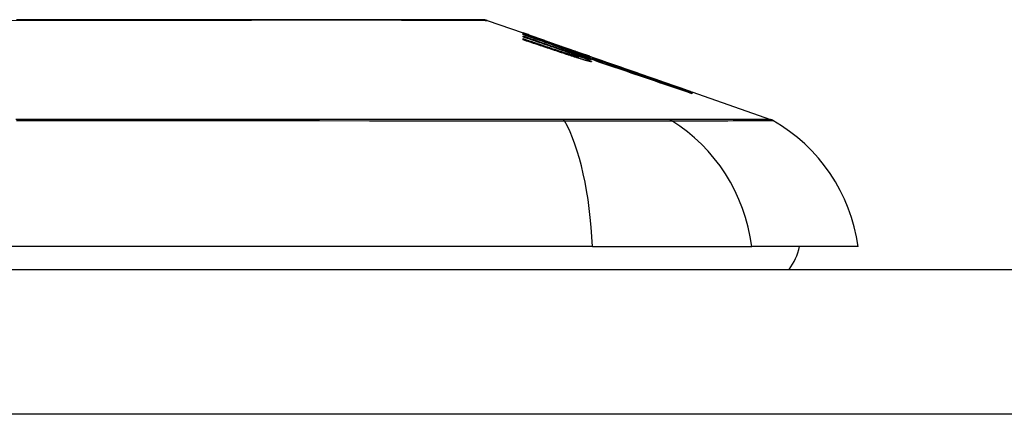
# Model space of a CAD drawing. Header units: inches. Extents: x 20 to 448, y 48 to 213.
# Tile 61 of 235: x 24.198 to 24.87, y 210.122 to 210.392. Entities that reach past the tile are written whole.
import ezdxf

# ---------------------------------------------------------------- set-up
doc = ezdxf.new("R2010")
doc.units = ezdxf.units.IN
doc.header["$MEASUREMENT"] = 0
doc.layers.add('Visible Edges(ANSI)', color=7, linetype='Continuous', lineweight=25)
doc.layers.add('Visible Tangent Edges(ANSI)', color=7, linetype='Continuous', lineweight=25)

msp = doc.modelspace()

# ---------------------------------------------------------------- linework, layer by layer
at = {"layer": 'Visible Edges(ANSI)'}
for p, q in [((24.51703, 210.39141), (24.54148, 210.38286)), ((24.54148, 210.38283), (24.54148, 210.38286)), ((24.54148, 210.3822), (24.54148, 210.38256)), ((24.54148, 210.38156), (24.54148, 210.382)), ((24.56023, 210.37502), (24.54148, 210.38156)), ((24.54148, 210.38004), (24.54148, 210.3807)), ((24.548, 210.38058), (24.58936, 210.3661)), ((24.54148, 210.37808), (24.54148, 210.3789)), ((24.55773, 210.37701), (24.55773, 210.37704)), ((24.55773, 210.37701), (24.55773, 210.37678)), ((24.56473, 210.37465), (24.56473, 210.37442)), ((24.57167, 210.37212), (24.57167, 210.37209)), ((24.57167, 210.37209), (24.57167, 210.37188)), ((24.57673, 210.36799), (24.57673, 210.36774)), ((24.58698, 210.36576), (24.57898, 210.36852)), ((24.57898, 210.36852), (24.57898, 210.36843)), ((24.57898, 210.36843), (24.57898, 210.36812)), ((24.57911, 210.36802), (24.57911, 210.36721)), ((24.57911, 210.3666), (24.57911, 210.36558)), ((24.58423, 210.3666), (24.58936, 210.36483)), ((24.58698, 210.36693), (24.58698, 210.36685)), ((24.58698, 210.36655), (24.58698, 210.36622)), ((24.58698, 210.36607), (24.58698, 210.36576)), ((24.58936, 210.366), (24.58936, 210.3661)), ((24.58936, 210.3661), (24.65569, 210.34289)), ((24.58936, 210.366), (24.58936, 210.36592)), ((24.58936, 210.36529), (24.58936, 210.36575)), ((24.58936, 210.36483), (24.58936, 210.36519)), ((24.58936, 210.36483), (24.58936, 210.36454)), ((24.59049, 210.36388), (24.59049, 210.36386)), ((24.65569, 210.34289), (24.65569, 210.34277)), ((24.65673, 210.34252), (24.65673, 210.3424)), ((24.65673, 210.34252), (24.71057, 210.32368)), ((24.65673, 210.34237), (24.65673, 210.34198)), ((24.65673, 210.34191), (24.65673, 210.34128)), ((24.58891, 210.23677), (23.73154, 210.23677)), ((24.58891, 210.23677), (24.6977, 210.23677)), ((24.77046, 210.23677), (24.6977, 210.23677)), ((20.00923, 210.22102), (61.61423, 210.22102))]:
    msp.add_line(p, q, dxfattribs=at)
at = {"layer": 'Visible Edges(ANSI)', "flags": 128}
for points in [[(24.51542, 210.39169), (24.51499, 210.39169), (24.51371, 210.3917), (24.51157, 210.3917), (24.5086, 210.39171), (24.5048, 210.39172), (24.50016, 210.39173), (24.49468, 210.39175), (24.48839, 210.39176), (24.4813, 210.39178), (24.47344, 210.39179), (24.46484, 210.39181), (24.45554, 210.39183), (24.44555, 210.39184), (24.43486, 210.39186), (24.42351, 210.39187), (24.41153, 210.39188), (24.39895, 210.39187), (24.38577, 210.39186), (24.37206, 210.39184), (24.35786, 210.39183), (24.34315, 210.39181), (24.32798, 210.39179), (24.31239, 210.39178), (24.29644, 210.39176), (24.28019, 210.39175), (24.26369, 210.39173), (24.24693, 210.39172), (24.22993, 210.39171), (24.21273, 210.3917), (24.19542, 210.3917)], [(24.54148, 210.38284), (24.54245, 210.38251), (24.54342, 210.38217), (24.5444, 210.38183), (24.54537, 210.3815), (24.54634, 210.38116), (24.54731, 210.38082), (24.54829, 210.38048), (24.54926, 210.38013), (24.55023, 210.37979), (24.55121, 210.37945), (24.55218, 210.37911), (24.55315, 210.37877), (24.55412, 210.37842), (24.55509, 210.37808), (24.55606, 210.37774), (24.55703, 210.37739), (24.558, 210.37705), (24.55897, 210.3767), (24.55993, 210.37636), (24.56089, 210.37602), (24.56186, 210.37567), (24.56282, 210.37533), (24.56377, 210.37499), (24.56473, 210.37465)], [(24.55773, 210.37704), (24.55706, 210.37728), (24.55639, 210.37752), (24.55571, 210.37776), (24.55504, 210.378), (24.55437, 210.37825), (24.55369, 210.37849), (24.55302, 210.37873), (24.55234, 210.37897), (24.55166, 210.37921), (24.55098, 210.37945), (24.55031, 210.3797), (24.54963, 210.37994), (24.54895, 210.38018), (24.54827, 210.38042), (24.54759, 210.38066), (24.54691, 210.38091), (24.54623, 210.38115), (24.54555, 210.38139), (24.54488, 210.38163), (24.5442, 210.38187), (24.54352, 210.38211), (24.54284, 210.38235), (24.54216, 210.38259), (24.54148, 210.38283)], [(24.54148, 210.38256), (24.54216, 210.38233), (24.54284, 210.3821), (24.54351, 210.38187), (24.54419, 210.38164), (24.54487, 210.38141), (24.54555, 210.38118), (24.54623, 210.38095), (24.5469, 210.38072), (24.54758, 210.38048), (24.54826, 210.38025), (24.54894, 210.38002), (24.54962, 210.37979), (24.55029, 210.37956), (24.55097, 210.37933), (24.55165, 210.3791), (24.55233, 210.37886), (24.553, 210.37863), (24.55368, 210.3784), (24.55436, 210.37817), (24.55503, 210.37794), (24.55571, 210.37771), (24.55638, 210.37748), (24.55706, 210.37724), (24.55773, 210.37701)], [(24.56488, 210.37437), (24.56391, 210.3747), (24.56294, 210.37503), (24.56197, 210.37536), (24.561, 210.37568), (24.56003, 210.37601), (24.55906, 210.37634), (24.55808, 210.37667), (24.55711, 210.37699), (24.55613, 210.37732), (24.55516, 210.37765), (24.55418, 210.37798), (24.55321, 210.3783), (24.55223, 210.37863), (24.55125, 210.37896), (24.55027, 210.37928), (24.5493, 210.37961), (24.54832, 210.37993), (24.54734, 210.38026), (24.54636, 210.38058), (24.54539, 210.38091), (24.54441, 210.38123), (24.54343, 210.38155), (24.54246, 210.38188), (24.54148, 210.3822)], [(24.54148, 210.382), (24.54337, 210.38134), (24.54526, 210.38068), (24.54716, 210.38001), (24.54905, 210.37935), (24.55095, 210.37869), (24.55285, 210.37802), (24.55475, 210.37736), (24.55665, 210.37669), (24.55854, 210.37603), (24.56044, 210.37536), (24.56234, 210.3747), (24.56424, 210.37403), (24.56614, 210.37337), (24.56804, 210.3727), (24.56994, 210.37204), (24.57184, 210.37137), (24.57374, 210.37071), (24.57563, 210.37005), (24.57753, 210.36938), (24.57942, 210.36872), (24.58131, 210.36806), (24.5832, 210.3674), (24.58509, 210.36673), (24.58698, 210.36607)], [(24.54148, 210.3807), (24.54268, 210.38028), (24.54387, 210.37987), (24.54507, 210.37946), (24.54627, 210.37904), (24.54747, 210.37863), (24.54867, 210.37822), (24.54987, 210.3778), (24.55107, 210.37739), (24.55226, 210.37698), (24.55346, 210.37656), (24.55466, 210.37615), (24.55586, 210.37574), (24.55706, 210.37532), (24.55826, 210.37491), (24.55946, 210.37449), (24.56066, 210.37408), (24.56186, 210.37367), (24.56305, 210.37325), (24.56425, 210.37284), (24.56545, 210.37243), (24.56665, 210.37201), (24.56784, 210.3716), (24.56904, 210.37119), (24.57023, 210.37078)], [(24.56023, 210.37363), (24.55945, 210.3739), (24.55867, 210.37417), (24.55789, 210.37443), (24.55711, 210.3747), (24.55633, 210.37497), (24.55555, 210.37524), (24.55477, 210.3755), (24.55398, 210.37577), (24.5532, 210.37604), (24.55242, 210.3763), (24.55164, 210.37657), (24.55086, 210.37684), (24.55008, 210.37711), (24.5493, 210.37737), (24.54851, 210.37764), (24.54773, 210.37791), (24.54695, 210.37818), (24.54617, 210.37844), (24.54539, 210.37871), (24.54461, 210.37898), (24.54382, 210.37924), (24.54304, 210.37951), (24.54226, 210.37978), (24.54148, 210.38004)], [(24.54148, 210.3789), (24.54268, 210.3785), (24.54388, 210.37809), (24.54507, 210.37769), (24.54627, 210.37729), (24.54747, 210.37689), (24.54867, 210.37648), (24.54987, 210.37608), (24.55107, 210.37567), (24.55227, 210.37527), (24.55347, 210.37487), (24.55467, 210.37446), (24.55586, 210.37406), (24.55706, 210.37365), (24.55826, 210.37325), (24.55946, 210.37284), (24.56066, 210.37244), (24.56186, 210.37204), (24.56306, 210.37163), (24.56425, 210.37123), (24.56545, 210.37082), (24.56665, 210.37042), (24.56784, 210.37001), (24.56904, 210.36961), (24.57023, 210.36921)], [(24.57005, 210.36852), (24.56886, 210.36891), (24.56767, 210.36931), (24.56648, 210.36971), (24.5653, 210.37011), (24.56411, 210.37051), (24.56292, 210.37091), (24.56173, 210.37131), (24.56054, 210.37171), (24.55935, 210.37211), (24.55815, 210.3725), (24.55696, 210.3729), (24.55577, 210.3733), (24.55458, 210.3737), (24.55339, 210.3741), (24.5522, 210.3745), (24.55101, 210.3749), (24.54981, 210.37529), (24.54862, 210.37569), (24.54743, 210.37609), (24.54624, 210.37649), (24.54505, 210.37688), (24.54386, 210.37728), (24.54267, 210.37768), (24.54148, 210.37808)], [(24.57427, 210.37001), (24.57373, 210.37021), (24.57318, 210.37041), (24.57263, 210.37061), (24.57208, 210.37081), (24.57152, 210.37102), (24.57096, 210.37122), (24.57039, 210.37142), (24.56982, 210.37163), (24.56925, 210.37184), (24.56867, 210.37204), (24.56808, 210.37225), (24.5675, 210.37246), (24.56691, 210.37267), (24.56632, 210.37288), (24.56572, 210.37309), (24.56512, 210.37331), (24.56452, 210.37352), (24.56391, 210.37373), (24.56331, 210.37395), (24.5627, 210.37416), (24.56208, 210.37438), (24.56147, 210.37459), (24.56085, 210.37481), (24.56023, 210.37502)], [(24.56473, 210.37465), (24.56566, 210.37433), (24.56659, 210.37401), (24.56752, 210.37369), (24.56845, 210.37337), (24.56937, 210.37304), (24.5703, 210.37272), (24.57123, 210.3724), (24.57216, 210.37208), (24.57309, 210.37176), (24.57402, 210.37144), (24.57495, 210.37111), (24.57588, 210.37079), (24.57681, 210.37047), (24.57774, 210.37015), (24.57867, 210.36982), (24.57959, 210.3695), (24.58052, 210.36918), (24.58145, 210.36886), (24.58237, 210.36854), (24.5833, 210.36821), (24.58422, 210.36789), (24.58514, 210.36757), (24.58606, 210.36725), (24.58698, 210.36693)], [(24.58698, 210.36622), (24.58608, 210.36655), (24.58518, 210.36688), (24.58427, 210.36722), (24.58337, 210.36756), (24.58245, 210.3679), (24.58154, 210.36823), (24.58062, 210.36857), (24.57971, 210.36891), (24.57878, 210.36925), (24.57786, 210.3696), (24.57694, 210.36994), (24.57601, 210.37028), (24.57509, 210.37062), (24.57416, 210.37096), (24.57323, 210.3713), (24.5723, 210.37165), (24.57138, 210.37199), (24.57045, 210.37233), (24.56952, 210.37267), (24.56859, 210.37301), (24.56766, 210.37335), (24.56673, 210.37369), (24.56581, 210.37403), (24.56488, 210.37437)], [(24.57427, 210.36867), (24.57372, 210.36887), (24.57318, 210.36907), (24.57263, 210.36927), (24.57207, 210.36947), (24.57151, 210.36967), (24.57095, 210.36988), (24.57038, 210.37008), (24.56981, 210.37029), (24.56924, 210.37049), (24.56866, 210.3707), (24.56808, 210.3709), (24.56749, 210.37111), (24.5669, 210.37132), (24.56631, 210.37153), (24.56571, 210.37174), (24.56511, 210.37195), (24.56451, 210.37216), (24.56391, 210.37237), (24.5633, 210.37258), (24.56269, 210.37279), (24.56208, 210.373), (24.56147, 210.37321), (24.56085, 210.37342), (24.56023, 210.37363)], [(24.58223, 210.36462), (24.58174, 210.36477), (24.58124, 210.36492), (24.58074, 210.36507), (24.58024, 210.36523), (24.57974, 210.36538), (24.57923, 210.36554), (24.57873, 210.3657), (24.57822, 210.36586), (24.57771, 210.36602), (24.5772, 210.36618), (24.57669, 210.36635), (24.57617, 210.36651), (24.57566, 210.36667), (24.57515, 210.36684), (24.57463, 210.367), (24.57412, 210.36717), (24.57361, 210.36734), (24.57309, 210.3675), (24.57258, 210.36767), (24.57207, 210.36784), (24.57156, 210.36801), (24.57106, 210.36818), (24.57055, 210.36835), (24.57005, 210.36852)], [(24.57023, 210.37078), (24.57048, 210.37069), (24.57072, 210.37061), (24.57097, 210.37052), (24.57122, 210.37044), (24.57147, 210.37035), (24.57172, 210.37027), (24.57197, 210.37018), (24.57221, 210.3701), (24.57246, 210.37002), (24.57271, 210.36993), (24.57296, 210.36985), (24.57321, 210.36977), (24.57346, 210.36969), (24.57371, 210.3696), (24.57395, 210.36952), (24.5742, 210.36944), (24.57444, 210.36936), (24.57468, 210.36928), (24.57493, 210.36921), (24.57517, 210.36913), (24.5754, 210.36905), (24.57564, 210.36898), (24.57587, 210.3689), (24.57611, 210.36883)], [(24.57023, 210.36921), (24.57048, 210.36912), (24.57072, 210.36904), (24.57097, 210.36896), (24.57122, 210.36888), (24.57147, 210.36879), (24.57172, 210.36871), (24.57196, 210.36863), (24.57221, 210.36855), (24.57246, 210.36847), (24.57271, 210.36839), (24.57296, 210.36831), (24.57321, 210.36823), (24.57346, 210.36815), (24.5737, 210.36807), (24.57395, 210.36799), (24.5742, 210.36791), (24.57444, 210.36784), (24.57468, 210.36776), (24.57492, 210.36769), (24.57516, 210.36761), (24.5754, 210.36754), (24.57564, 210.36747), (24.57587, 210.36739), (24.57611, 210.36732)], [(24.58698, 210.36685), (24.58635, 210.36707), (24.58571, 210.36729), (24.58507, 210.36751), (24.58444, 210.36773), (24.5838, 210.36795), (24.58316, 210.36817), (24.58252, 210.36839), (24.58189, 210.36861), (24.58125, 210.36883), (24.58061, 210.36905), (24.57997, 210.36927), (24.57933, 210.36949), (24.57869, 210.36971), (24.57806, 210.36993), (24.57742, 210.37015), (24.57678, 210.37036), (24.57614, 210.37058), (24.5755, 210.3708), (24.57486, 210.37102), (24.57422, 210.37124), (24.57358, 210.37146), (24.57294, 210.37168), (24.57231, 210.3719), (24.57167, 210.37212)], [(24.57167, 210.37209), (24.57231, 210.37186), (24.57295, 210.37163), (24.57359, 210.3714), (24.57423, 210.37117), (24.57487, 210.37094), (24.57551, 210.3707), (24.57615, 210.37047), (24.57679, 210.37024), (24.57743, 210.37001), (24.57807, 210.36978), (24.57871, 210.36955), (24.57935, 210.36932), (24.57999, 210.36909), (24.58063, 210.36885), (24.58127, 210.36862), (24.5819, 210.36839), (24.58254, 210.36816), (24.58318, 210.36793), (24.58381, 210.3677), (24.58445, 210.36747), (24.58508, 210.36724), (24.58572, 210.36701), (24.58635, 210.36678), (24.58698, 210.36655)], [(24.57908, 210.36805), (24.57903, 210.36809), (24.57897, 210.36812), (24.57889, 210.36817), (24.57879, 210.36822), (24.57868, 210.36827), (24.57856, 210.36833), (24.57842, 210.36839), (24.57827, 210.36846), (24.57811, 210.36853), (24.57793, 210.3686), (24.57774, 210.36868), (24.57754, 210.36877), (24.57732, 210.36885), (24.57709, 210.36894), (24.57685, 210.36904), (24.5766, 210.36914), (24.57634, 210.36924), (24.57607, 210.36934), (24.57579, 210.36945), (24.57551, 210.36955), (24.57521, 210.36967), (24.5749, 210.36978), (24.57459, 210.3699), (24.57427, 210.37001)], [(24.57908, 210.36664), (24.57903, 210.36668), (24.57897, 210.36673), (24.57889, 210.36678), (24.57879, 210.36683), (24.57868, 210.36689), (24.57856, 210.36695), (24.57842, 210.36701), (24.57827, 210.36709), (24.57811, 210.36716), (24.57793, 210.36724), (24.57774, 210.36732), (24.57753, 210.36741), (24.57732, 210.3675), (24.57709, 210.36759), (24.57685, 210.36769), (24.5766, 210.36779), (24.57634, 210.36789), (24.57607, 210.36799), (24.57579, 210.3681), (24.57551, 210.36821), (24.57521, 210.36832), (24.5749, 210.36844), (24.57459, 210.36856), (24.57427, 210.36867)], [(24.65673, 210.3424), (24.65342, 210.34356), (24.65008, 210.34472), (24.64672, 210.3459), (24.64335, 210.34708), (24.63996, 210.34826), (24.63655, 210.34945), (24.63313, 210.35064), (24.6297, 210.35184), (24.62627, 210.35304), (24.62282, 210.35424), (24.61936, 210.35545), (24.61591, 210.35666), (24.61244, 210.35787), (24.60898, 210.35907), (24.60552, 210.36028), (24.60206, 210.36149), (24.5986, 210.3627), (24.59515, 210.3639), (24.5917, 210.3651), (24.58826, 210.3663), (24.58484, 210.3675), (24.58142, 210.36869), (24.57802, 210.36988), (24.57463, 210.37106)], [(24.57463, 210.37106), (24.57525, 210.37085), (24.57586, 210.37064), (24.57647, 210.37043), (24.57709, 210.37022), (24.5777, 210.37001), (24.57832, 210.3698), (24.57893, 210.36958), (24.57954, 210.36937), (24.58016, 210.36916), (24.58077, 210.36895), (24.58139, 210.36874), (24.582, 210.36853), (24.58261, 210.36832), (24.58323, 210.36811), (24.58384, 210.3679), (24.58446, 210.36769), (24.58507, 210.36748), (24.58568, 210.36727), (24.58629, 210.36705), (24.58691, 210.36684), (24.58752, 210.36663), (24.58813, 210.36642), (24.58874, 210.36621), (24.58936, 210.366)], [(24.57611, 210.36883), (24.57634, 210.36875), (24.57657, 210.36868), (24.57679, 210.36861), (24.577, 210.36855), (24.57721, 210.36849), (24.57741, 210.36843), (24.5776, 210.36837), (24.57779, 210.36832), (24.57796, 210.36827), (24.57812, 210.36822), (24.57827, 210.36818), (24.57841, 210.36814), (24.57854, 210.36811), (24.57866, 210.36808), (24.57876, 210.36806), (24.57885, 210.36804), (24.57893, 210.36802), (24.57899, 210.36801), (24.57904, 210.36801), (24.57908, 210.36801), (24.5791, 210.36801), (24.57911, 210.36802), (24.5791, 210.36803), (24.57908, 210.36805)], [(24.57611, 210.36732), (24.57634, 210.36725), (24.57657, 210.36719), (24.57679, 210.36712), (24.57701, 210.36706), (24.57722, 210.367), (24.57742, 210.36694), (24.57761, 210.36689), (24.57779, 210.36684), (24.57796, 210.3668), (24.57812, 210.36676), (24.57828, 210.36672), (24.57842, 210.36669), (24.57855, 210.36666), (24.57866, 210.36663), (24.57877, 210.36661), (24.57886, 210.3666), (24.57893, 210.36659), (24.579, 210.36658), (24.57905, 210.36658), (24.57908, 210.36658), (24.5791, 210.36659), (24.57911, 210.3666), (24.5791, 210.36662), (24.57908, 210.36664)], [(24.58223, 210.3662), (24.58201, 210.36627), (24.58178, 210.36635), (24.58156, 210.36642), (24.58133, 210.36649), (24.5811, 210.36656), (24.58088, 210.36664), (24.58065, 210.36671), (24.58042, 210.36678), (24.58019, 210.36686), (24.57996, 210.36693), (24.57973, 210.367), (24.57951, 210.36708), (24.57928, 210.36715), (24.57905, 210.36723), (24.57882, 210.3673), (24.57858, 210.36738), (24.57835, 210.36745), (24.57812, 210.36753), (24.57789, 210.36761), (24.57766, 210.36768), (24.57743, 210.36776), (24.5772, 210.36783), (24.57696, 210.36791), (24.57673, 210.36799)], [(24.57673, 210.36799), (24.57756, 210.36769), (24.57837, 210.36739), (24.57916, 210.3671), (24.57993, 210.36682), (24.58067, 210.36654), (24.58139, 210.36627), (24.58208, 210.366), (24.58274, 210.36575), (24.58337, 210.3655), (24.58397, 210.36526), (24.58453, 210.36503), (24.58506, 210.36481), (24.58555, 210.36461), (24.586, 210.36441), (24.58642, 210.36423), (24.58679, 210.36405), (24.58712, 210.36389), (24.58741, 210.36375), (24.58766, 210.36361), (24.58786, 210.36349), (24.58802, 210.36339), (24.58813, 210.3633), (24.58819, 210.36322), (24.58821, 210.36316)], [(24.57898, 210.36843), (24.57967, 210.36817), (24.58033, 210.36793), (24.58098, 210.36769), (24.58161, 210.36745), (24.58221, 210.36722), (24.58279, 210.367), (24.58335, 210.36679), (24.58388, 210.36658), (24.58439, 210.36638), (24.58487, 210.36619), (24.58532, 210.36601), (24.58574, 210.36584), (24.58613, 210.36567), (24.58649, 210.36552), (24.58682, 210.36537), (24.58711, 210.36524), (24.58737, 210.36512), (24.5876, 210.365), (24.58779, 210.3649), (24.58795, 210.36482), (24.58807, 210.36474), (24.58815, 210.36467), (24.5882, 210.36462), (24.58821, 210.36457)], [(24.58073, 210.36887), (24.58387, 210.36778), (24.58702, 210.36668), (24.59019, 210.36558), (24.59336, 210.36447), (24.59654, 210.36337), (24.59972, 210.36226), (24.60291, 210.36114), (24.60611, 210.36003), (24.6093, 210.35891), (24.6125, 210.3578), (24.6157, 210.35668), (24.6189, 210.35557), (24.62209, 210.35445), (24.62529, 210.35334), (24.62847, 210.35223), (24.63165, 210.35112), (24.63483, 210.35001), (24.63799, 210.34891), (24.64115, 210.3478), (24.64429, 210.34671), (24.64742, 210.34561), (24.65054, 210.34453), (24.65364, 210.34344), (24.65673, 210.34237)], [(24.58936, 210.36575), (24.589, 210.36588), (24.58864, 210.36601), (24.58828, 210.36614), (24.58792, 210.36627), (24.58756, 210.3664), (24.58721, 210.36653), (24.58685, 210.36666), (24.58649, 210.36679), (24.58613, 210.36692), (24.58577, 210.36705), (24.58541, 210.36718), (24.58505, 210.36731), (24.58469, 210.36744), (24.58433, 210.36757), (24.58397, 210.3677), (24.58361, 210.36783), (24.58325, 210.36796), (24.58289, 210.36809), (24.58253, 210.36822), (24.58217, 210.36835), (24.58181, 210.36848), (24.58145, 210.36861), (24.58109, 210.36874), (24.58073, 210.36887)], [(24.58821, 210.36457), (24.58819, 210.36456), (24.58815, 210.36455), (24.58809, 210.36455), (24.588, 210.36456), (24.58789, 210.36458), (24.58775, 210.36461), (24.58759, 210.36464), (24.58741, 210.36468), (24.58721, 210.36473), (24.58699, 210.36479), (24.58675, 210.36485), (24.58649, 210.36492), (24.58621, 210.365), (24.58591, 210.36508), (24.5856, 210.36517), (24.58527, 210.36527), (24.58493, 210.36537), (24.58457, 210.36547), (24.58421, 210.36558), (24.58383, 210.3657), (24.58344, 210.36582), (24.58305, 210.36594), (24.58264, 210.36607), (24.58223, 210.3662)], [(24.58821, 210.36316), (24.58819, 210.36314), (24.58815, 210.36312), (24.58809, 210.36312), (24.58801, 210.36312), (24.5879, 210.36313), (24.58776, 210.36315), (24.58761, 210.36317), (24.58743, 210.36321), (24.58723, 210.36325), (24.58701, 210.3633), (24.58677, 210.36335), (24.58651, 210.36341), (24.58623, 210.36348), (24.58593, 210.36356), (24.58562, 210.36364), (24.58529, 210.36373), (24.58495, 210.36382), (24.58459, 210.36392), (24.58422, 210.36403), (24.58384, 210.36414), (24.58345, 210.36425), (24.58306, 210.36437), (24.58265, 210.36449), (24.58223, 210.36462)], [(24.59048, 210.36386), (24.59048, 210.36389), (24.59046, 210.36393), (24.59041, 210.36398), (24.59034, 210.36403), (24.59024, 210.36409), (24.59012, 210.36416), (24.58998, 210.36424), (24.58981, 210.36433), (24.58962, 210.36442), (24.58941, 210.36452), (24.58917, 210.36463), (24.58891, 210.36474), (24.58863, 210.36486), (24.58832, 210.36499), (24.588, 210.36513), (24.58765, 210.36527), (24.58729, 210.36542), (24.58691, 210.36557), (24.5865, 210.36573), (24.58608, 210.36589), (24.58565, 210.36606), (24.58519, 210.36624), (24.58472, 210.36642), (24.58423, 210.3666)], [(24.65673, 210.34198), (24.65397, 210.34294), (24.65121, 210.3439), (24.64843, 210.34486), (24.64565, 210.34583), (24.64285, 210.3468), (24.64005, 210.34777), (24.63725, 210.34874), (24.63444, 210.34971), (24.63162, 210.35069), (24.6288, 210.35166), (24.62598, 210.35264), (24.62315, 210.35362), (24.62032, 210.3546), (24.6175, 210.35558), (24.61467, 210.35655), (24.61184, 210.35753), (24.60902, 210.35851), (24.60619, 210.35948), (24.60337, 210.36046), (24.60056, 210.36143), (24.59775, 210.3624), (24.59494, 210.36337), (24.59215, 210.36433), (24.58936, 210.36529)], [(24.58936, 210.36519), (24.59215, 210.36423), (24.59495, 210.36326), (24.59775, 210.3623), (24.60056, 210.36133), (24.60338, 210.36036), (24.60619, 210.35939), (24.60902, 210.35841), (24.61184, 210.35744), (24.61467, 210.35646), (24.6175, 210.35549), (24.62032, 210.35451), (24.62315, 210.35353), (24.62598, 210.35256), (24.6288, 210.35158), (24.63162, 210.3506), (24.63444, 210.34963), (24.63725, 210.34866), (24.64005, 210.34769), (24.64285, 210.34672), (24.64565, 210.34575), (24.64843, 210.34479), (24.65121, 210.34382), (24.65397, 210.34287), (24.65673, 210.34191)], [(24.65673, 210.34128), (24.65402, 210.34221), (24.65129, 210.34314), (24.64856, 210.34408), (24.64582, 210.34502), (24.64307, 210.34596), (24.64032, 210.3469), (24.63756, 210.34784), (24.63479, 210.34879), (24.63203, 210.34973), (24.62926, 210.35068), (24.62648, 210.35163), (24.62371, 210.35257), (24.62093, 210.35352), (24.61815, 210.35447), (24.61537, 210.35541), (24.61259, 210.35636), (24.60982, 210.3573), (24.60704, 210.35825), (24.60427, 210.35919), (24.6015, 210.36013), (24.59874, 210.36106), (24.59598, 210.362), (24.59323, 210.36293), (24.59048, 210.36386)]]:
    msp.add_lwpolyline(points, dxfattribs=at)
at = {"layer": 'Visible Edges(ANSI)'}
for centre, radius, start, end in [((24.51541, 210.38677), 0.00492, 70.70995, 89.82686), ((24.70732, 210.31439), 0.00984, 60.18311, 70.70995), ((24.65348, 210.22045), 0.11811, 7.9413, 60.18311), ((24.69172, 210.24464), 0.03937, 323.1301, 348.46304)]:
    msp.add_arc(centre, radius, start, end, dxfattribs=at)
at = {"layer": 'Visible Tangent Edges(ANSI)'}
for p, q in [((24.57023, 210.37078), (24.57023, 210.37014)), ((24.57023, 210.36921), (24.57023, 210.36845)), ((24.57611, 210.36883), (24.57611, 210.36798)), ((24.57611, 210.36732), (24.57611, 210.36653)), ((24.56903, 210.32371), (24.56856, 210.32371)), ((24.64095, 210.32371), (24.64078, 210.32371)), ((61.61423, 210.12202), (20.00923, 210.12202))]:
    msp.add_line(p, q, dxfattribs=at)
at = {"layer": 'Visible Tangent Edges(ANSI)', "flags": 128}
for points in [[(24.19124, 210.39142), (24.20157, 210.39143), (24.21186, 210.39143), (24.22211, 210.39144), (24.23231, 210.39145), (24.24244, 210.39146), (24.25248, 210.39148), (24.26243, 210.39149), (24.27228, 210.3915), (24.28205, 210.39152), (24.29173, 210.39154), (24.3013, 210.39155), (24.31077, 210.39157), (24.32011, 210.39158), (24.32931, 210.3916), (24.33836, 210.39162), (24.34725, 210.39164), (24.35597, 210.39165), (24.36452, 210.39167), (24.3729, 210.39169), (24.38109, 210.3917), (24.3891, 210.39172)], [(24.3891, 210.39172), (24.39111, 210.39172), (24.3931, 210.39173), (24.39509, 210.39173), (24.39706, 210.39173), (24.39901, 210.39173), (24.40096, 210.39174), (24.40289, 210.39174), (24.40481, 210.39174), (24.40672, 210.39174), (24.40861, 210.39174), (24.41049, 210.39174), (24.41236, 210.39174), (24.41421, 210.39174), (24.41605, 210.39174), (24.41788, 210.39174), (24.41969, 210.39174), (24.42149, 210.39174), (24.42327, 210.39174), (24.42504, 210.39173), (24.4268, 210.39173), (24.42854, 210.39173), (24.43027, 210.39173), (24.43198, 210.39172), (24.43368, 210.39172)], [(24.43368, 210.39172), (24.4402, 210.3917), (24.44649, 210.39169), (24.45253, 210.39167), (24.45834, 210.39165), (24.4639, 210.39164), (24.4692, 210.39162), (24.47426, 210.3916), (24.47905, 210.39158), (24.48357, 210.39157), (24.48783, 210.39155), (24.49181, 210.39154), (24.49551, 210.39152), (24.49892, 210.3915), (24.50205, 210.39149), (24.50488, 210.39148), (24.50742, 210.39146), (24.50966, 210.39145), (24.51161, 210.39144), (24.51326, 210.39144), (24.51462, 210.39143), (24.51567, 210.39142), (24.51643, 210.39142), (24.51688, 210.39142), (24.51703, 210.39141)], [(24.56856, 210.32371), (24.55221, 210.32371), (24.53578, 210.32371), (24.51928, 210.32371), (24.5027, 210.32371), (24.48604, 210.32371), (24.46931, 210.32371), (24.4525, 210.3237), (24.43562, 210.3237), (24.41868, 210.3237), (24.40168, 210.3237), (24.38462, 210.3237), (24.36751, 210.32369), (24.35036, 210.32369), (24.33317, 210.32369), (24.31594, 210.32369), (24.29869, 210.32369), (24.28141, 210.32368), (24.26411, 210.32368), (24.2468, 210.32368), (24.22948, 210.32368), (24.21216, 210.32368), (24.19484, 210.32368)], [(24.19526, 210.32292), (24.22996, 210.32292), (24.26465, 210.32291), (24.29929, 210.3229), (24.33383, 210.32288), (24.36824, 210.32287), (24.40248, 210.32285), (24.43651, 210.32282), (24.47028, 210.3228), (24.50376, 210.32278), (24.53693, 210.32275), (24.56981, 210.32272)], [(24.64078, 210.32371), (24.63924, 210.32371), (24.63755, 210.32371), (24.63571, 210.32371), (24.63372, 210.32371), (24.6316, 210.32371), (24.62933, 210.32371), (24.62693, 210.32371), (24.6244, 210.32371), (24.62174, 210.32371), (24.61895, 210.32371), (24.61604, 210.32371), (24.61301, 210.32371), (24.60986, 210.32371), (24.60661, 210.32371), (24.60325, 210.32371), (24.59979, 210.32371), (24.59623, 210.32371), (24.59258, 210.32371), (24.58884, 210.32371), (24.58502, 210.32371), (24.58113, 210.32371), (24.57716, 210.32371), (24.57313, 210.32371), (24.56903, 210.32371)], [(24.56981, 210.32272), (24.574, 210.32271), (24.57814, 210.3227), (24.5822, 210.32269), (24.5862, 210.32269), (24.59011, 210.32268), (24.59395, 210.32267), (24.59769, 210.32267), (24.60133, 210.32266), (24.60488, 210.32266), (24.60832, 210.32266), (24.61165, 210.32266), (24.61487, 210.32266), (24.61797, 210.32266), (24.62095, 210.32266), (24.62379, 210.32266), (24.6265, 210.32266), (24.62908, 210.32267), (24.63152, 210.32267), (24.63381, 210.32268), (24.63596, 210.32269), (24.63797, 210.32269), (24.63982, 210.3227), (24.64151, 210.32271), (24.64304, 210.32272)], [(24.71057, 210.32368), (24.71045, 210.32368), (24.71008, 210.32368), (24.70948, 210.32368), (24.70862, 210.32368), (24.70753, 210.32368), (24.70619, 210.32368), (24.7046, 210.32368), (24.70277, 210.32369), (24.7007, 210.32369), (24.69838, 210.32369), (24.69582, 210.32369), (24.69302, 210.32369), (24.68997, 210.3237), (24.68669, 210.3237), (24.68317, 210.3237), (24.6794, 210.3237), (24.67541, 210.3237), (24.67117, 210.32371), (24.66671, 210.32371), (24.66201, 210.32371), (24.65708, 210.32371), (24.65193, 210.32371), (24.64658, 210.32371), (24.64095, 210.32371)], [(24.64304, 210.32272), (24.6486, 210.32275), (24.65398, 210.32275), (24.65911, 210.32276), (24.66401, 210.32278), (24.66868, 210.32279), (24.67312, 210.3228), (24.67733, 210.32281), (24.6813, 210.32282), (24.68504, 210.32284), (24.68853, 210.32285), (24.6918, 210.32286), (24.69482, 210.32287), (24.6976, 210.32288), (24.70014, 210.32288), (24.70243, 210.32289), (24.70449, 210.3229), (24.7063, 210.3229), (24.70787, 210.32291), (24.7092, 210.32292), (24.71029, 210.32292), (24.71113, 210.32292), (24.71173, 210.32292), (24.71209, 210.32293), (24.71221, 210.32293)]]:
    msp.add_lwpolyline(points, dxfattribs=at)
at = {"layer": 'Visible Tangent Edges(ANSI)'}
for centre, major_axis, ratio, start_param, end_param in [((24.56818, 210.3142), (0.00003, 0.00984), 0.32572, 5.760249, 6.023956), ((24.55032, 210.22045), (0, 0.11811), 0.32996, 4.850991, 5.75935), ((24.6384, 210.3142), (-0.00008, 0.00984), 0.945463, 5.751833, 6.01554), ((24.58727, 210.22045), (0, 0.11811), 0.943995, 4.850991, 5.75935)]:
    msp.add_ellipse(centre, major_axis=major_axis, ratio=ratio, start_param=start_param, end_param=end_param, dxfattribs=at)

doc.saveas('drawing.dxf')
